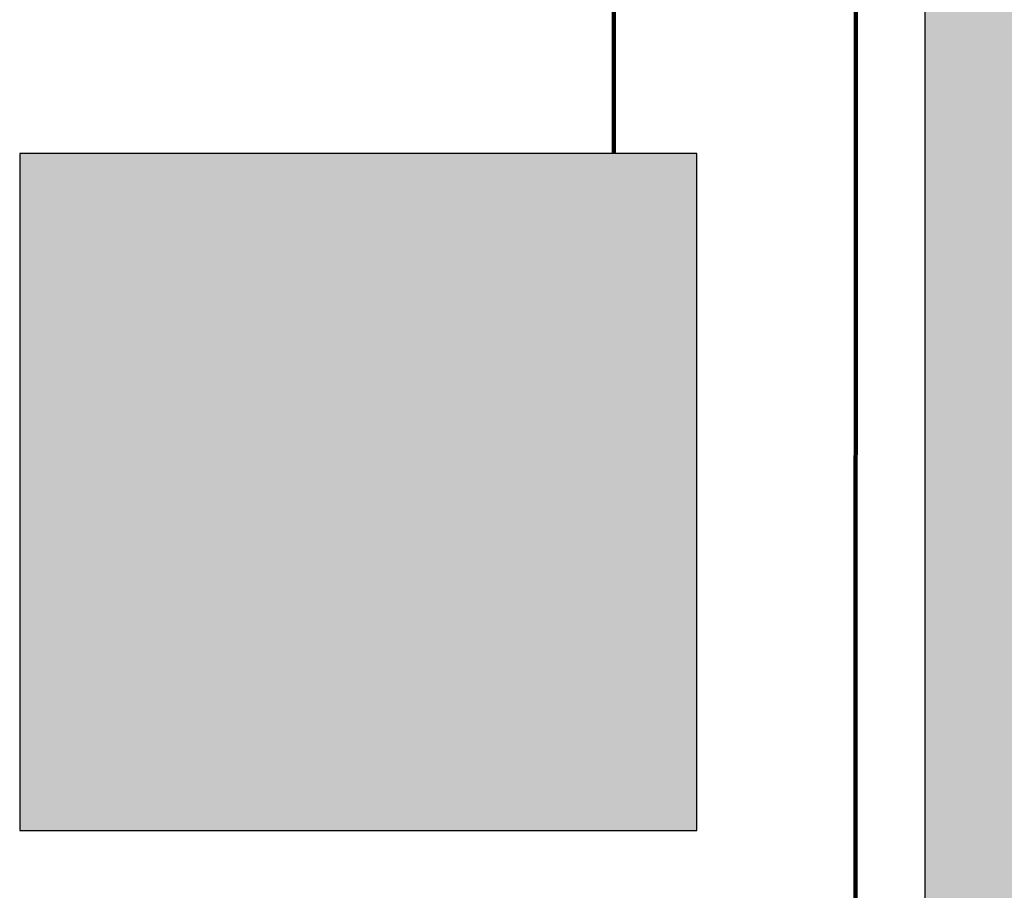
# Model space of a CAD drawing. Header units: metres. Extents: x -5 to 193, y -5 to 104.
# Tile 11 of 25: x 135.05 to 137.09, y 69.54 to 71.34. Entities that reach past the tile are written whole.
import ezdxf

# ---------------------------------------------------------------- set-up
doc = ezdxf.new("R2010")
doc.units = ezdxf.units.M
doc.linetypes.add('AUSGEZOGEN', pattern=[0])
doc.linetypes.add('LINIE_9', pattern=[0.0003, 0, -0.0003])
doc.layers.add('XR$2$003WN111_ALLGEMEIN', color=7, linetype='Continuous', lineweight=13)
doc.layers.add('XR$3$STANDARD', color=7, linetype='Continuous', lineweight=25)

msp = doc.modelspace()

# ---------------------------------------------------------------- hatches: boundary and pattern name
at = {"layer": 'XR$3$STANDARD', "linetype": 'AUSGEZOGEN', "lineweight": 25}
msp.add_hatch(color=0, dxfattribs=at).paths.add_polyline_path([(136.9274, 65.7892), (137.1674, 65.7892), (137.1674, 71.8725), (138.5999, 71.8725), (138.5999, 72.0025), (138.5474, 72.0025), (138.5474, 72.1125), (137.1674, 72.1125), (137.1674, 73.2856), (136.9274, 73.2855), (136.9274, 72.1125), (135.9724, 72.1125), (135.9724, 71.8725), (136.9274, 71.8725)])
h = msp.add_hatch(color=7, dxfattribs=at)
h.paths.add_polyline_path([(136.4548, 71.0643), (135.0548, 71.0643), (135.0548, 69.6643), (136.4548, 69.6643)])
h.paths.add_polyline_path([(136.3948, 69.7243), (135.1148, 69.7243), (135.1148, 71.0043), (136.3948, 71.0043)], flags=16)
h = msp.add_hatch(color=1, dxfattribs=at)
h.paths.add_polyline_path([(135.1148, 71.0043), (135.1148, 69.7243), (136.3948, 69.7243), (136.3948, 71.0043)])
h.paths.add_polyline_path([(135.9594, 69.815), (135.5503, 69.815), (135.5501, 70.5271), (135.5513, 70.5416), (135.5523, 70.5489), (135.5551, 70.5632), (135.5569, 70.5703), (135.56, 70.5808), (135.4819, 70.6259), (135.5135, 70.6806), (135.5887, 70.6373), (135.5929, 70.643), (135.5974, 70.6485), (135.6044, 70.6565), (135.6118, 70.6641), (135.6223, 70.6737), (135.6306, 70.6804), (135.6422, 70.6886), (135.6513, 70.6942), (135.6606, 70.6993), (135.6767, 70.7068), (135.69, 70.7118), (135.7071, 70.7166), (135.721, 70.7195), (135.728, 70.7205), (135.7351, 70.7213), (135.7351, 70.7372), (135.7201, 70.7373), (135.7112, 70.7374), (135.704, 70.7376), (135.6977, 70.7378), (135.6921, 70.7381), (135.687, 70.7384), (135.6823, 70.7388), (135.678, 70.7392), (135.674, 70.7396), (135.6702, 70.7401), (135.6666, 70.7406), (135.6632, 70.7411), (135.6601, 70.7416), (135.6571, 70.7422), (135.6542, 70.7429), (135.6516, 70.7435), (135.649, 70.7442), (135.6466, 70.7449), (135.6443, 70.7456), (135.642, 70.7463), (135.6399, 70.7471), (135.6379, 70.7478), (135.636, 70.7486), (135.6342, 70.7494), (135.6325, 70.7503), (135.6308, 70.7511), (135.6292, 70.752), (135.6276, 70.7528), (135.6262, 70.7537), (135.6248, 70.7546), (135.6234, 70.7556), (135.6221, 70.7565), (135.6209, 70.7575), (135.6197, 70.7584), (135.6185, 70.7594), (135.6174, 70.7605), (135.6163, 70.7615), (135.6153, 70.7625), (135.6143, 70.7636), (135.6134, 70.7647), (135.6125, 70.7658), (135.6116, 70.7669), (135.6108, 70.7681), (135.61, 70.7693), (135.6092, 70.7705), (135.6084, 70.7717), (135.6077, 70.773), (135.607, 70.7744), (135.6063, 70.7757), (135.6057, 70.7772), (135.605, 70.7787), (135.6044, 70.7802), (135.6039, 70.7819), (135.6033, 70.7835), (135.6028, 70.7853), (135.6023, 70.7871), (135.6018, 70.789), (135.6014, 70.7909), (135.601, 70.7929), (135.6007, 70.7949), (135.6004, 70.797), (135.6001, 70.7992), (135.5999, 70.8014), (135.5997, 70.8036), (135.5996, 70.8059), (135.5996, 70.8082), (135.5996, 70.8106), (135.5996, 70.813), (135.5997, 70.8154), (135.5999, 70.8179), (135.6001, 70.8203), (135.6003, 70.8228), (135.6007, 70.8252), (135.601, 70.8277), (135.6015, 70.8301), (135.602, 70.8326), (135.6025, 70.835), (135.6031, 70.8373), (135.6037, 70.8397), (135.6044, 70.842), (135.6051, 70.8442), (135.6058, 70.8464), (135.6066, 70.8486), (135.6075, 70.8507), (135.6083, 70.8527), (135.6092, 70.8547), (135.6101, 70.8566), (135.6111, 70.8585), (135.6121, 70.8603), (135.6131, 70.862), (135.6141, 70.8637), (135.6152, 70.8654), (135.6163, 70.8671), (135.6175, 70.8687), (135.6187, 70.8703), (135.6199, 70.8719), (135.6212, 70.8735), (135.6226, 70.875), (135.6239, 70.8765), (135.6254, 70.878), (135.6268, 70.8795), (135.6284, 70.8809), (135.6299, 70.8823), (135.6316, 70.8837), (135.6332, 70.8851), (135.635, 70.8864), (135.6368, 70.8877), (135.6386, 70.889), (135.6405, 70.8903), (135.6425, 70.8916), (135.6445, 70.8928), (135.6466, 70.894), (135.6488, 70.8952), (135.651, 70.8963), (135.6533, 70.8975), (135.6557, 70.8986), (135.6581, 70.8997), (135.6607, 70.9007), (135.6633, 70.9017), (135.666, 70.9027), (135.6688, 70.9037), (135.6716, 70.9046), (135.6746, 70.9055), (135.6776, 70.9064), (135.6808, 70.9072), (135.684, 70.908), (135.6873, 70.9087), (135.6908, 70.9094), (135.6943, 70.9101), (135.698, 70.9107), (135.7017, 70.9112), (135.7056, 70.9117), (135.7096, 70.9122), (135.7137, 70.9126), (135.7179, 70.913), (135.7222, 70.9133), (135.7266, 70.9135), (135.7312, 70.9137), (135.7358, 70.9138), (135.7406, 70.9138), (135.7455, 70.9138), (135.7505, 70.9137), (135.7555, 70.9136), (135.7606, 70.9133), (135.7656, 70.913), (135.7705, 70.9127), (135.7754, 70.9122), (135.7802, 70.9117), (135.7849, 70.9112), (135.7895, 70.9106), (135.7941, 70.9099), (135.7986, 70.9092), (135.803, 70.9084), (135.8074, 70.9076), (135.8117, 70.9067), (135.816, 70.9057), (135.8202, 70.9047), (135.8243, 70.9036), (135.8284, 70.9025), (135.8324, 70.9013), (135.8364, 70.9001), (135.8403, 70.8989), (135.8442, 70.8975), (135.848, 70.8962), (135.8518, 70.8947), (135.8555, 70.8932), (135.8592, 70.8917), (135.8628, 70.8901), (135.8664, 70.8885), (135.8699, 70.8868), (135.8734, 70.8851), (135.8769, 70.8833), (135.8803, 70.8815), (135.8837, 70.8796), (135.887, 70.8776), (135.8904, 70.8756), (135.8936, 70.8736), (135.8969, 70.8715), (135.9001, 70.8693), (135.9033, 70.8671), (135.9065, 70.8648), (135.9097, 70.8624), (135.9129, 70.8599), (135.9161, 70.8573), (135.9193, 70.8547), (135.9225, 70.852), (135.9257, 70.8491), (135.9289, 70.8462), (135.9321, 70.8433), (135.9353, 70.8402), (135.9385, 70.837), (135.9417, 70.8338), (135.9448, 70.8304), (135.948, 70.827), (135.9512, 70.8234), (135.9543, 70.8198), (135.9574, 70.8161), (135.9606, 70.8123), (135.9637, 70.8084), (135.9668, 70.8044), (135.9698, 70.8003), (135.9729, 70.7962), (135.9759, 70.7919), (135.979, 70.7875), (135.982, 70.7831), (135.9849, 70.7786), (135.9879, 70.7739), (135.9908, 70.7692), (135.9936, 70.7645), (135.9964, 70.7597), (135.9991, 70.7549), (136.0018, 70.7501), (136.0044, 70.7452), (136.0069, 70.7402), (136.0094, 70.7352), (136.0119, 70.7302), (136.0142, 70.7252), (136.0165, 70.7201), (136.0188, 70.715), (136.021, 70.7098), (136.0231, 70.7046), (136.0251, 70.6994), (136.0271, 70.6941), (136.0291, 70.6888), (136.0309, 70.6835), (136.0327, 70.6781), (136.0344, 70.6727), (136.0361, 70.6673), (136.0377, 70.6619), (136.0393, 70.6564), (136.0407, 70.6509), (136.0421, 70.6454), (136.0434, 70.6399), (136.0447, 70.6343), (136.0459, 70.6287), (136.047, 70.6231), (136.0481, 70.6175), (136.0491, 70.6119), (136.05, 70.6062), (136.0508, 70.6005), (136.0516, 70.5949), (136.0523, 70.5892), (136.053, 70.5834), (136.0535, 70.5776), (136.054, 70.5718), (136.0545, 70.5659), (136.0548, 70.5599), (136.0551, 70.554), (136.0554, 70.5479), (136.0555, 70.5418), (136.0556, 70.5357), (136.0556, 70.5295), (136.0556, 70.5232), (136.0554, 70.5169), (136.0552, 70.5105), (136.0549, 70.5041), (136.0546, 70.4976), (136.0541, 70.4911), (136.0536, 70.4845), (136.053, 70.4778), (136.0523, 70.4711), (136.0516, 70.4644), (136.0508, 70.4576), (136.0498, 70.4507), (136.0488, 70.4437), (136.0477, 70.4367), (136.0466, 70.4297), (136.0453, 70.4226), (136.044, 70.4154), (136.0425, 70.4082), (136.041, 70.4009), (136.0394, 70.3935), (136.0377, 70.3861), (136.0359, 70.3788), (136.034, 70.3714), (136.0321, 70.364), (136.0301, 70.3566), (136.028, 70.3493), (136.0258, 70.3419), (136.0236, 70.3346), (136.0213, 70.3272), (136.0189, 70.3199), (136.0164, 70.3126), (136.0138, 70.3052), (136.0112, 70.2979), (136.0085, 70.2906), (136.0057, 70.2833), (136.0028, 70.276), (135.9999, 70.2687), (135.9968, 70.2615), (135.9937, 70.2542), (135.9905, 70.2469), (135.9873, 70.2397), (135.9839, 70.2324), (135.9804, 70.2251), (135.9768, 70.2177), (135.9731, 70.2103), (135.9693, 70.2028), (135.9654, 70.1953), (135.9614, 70.1878), (135.9594, 70.184)], flags=16)
at = {"layer": 'XR$3$STANDARD', "linetype": 'LINIE_9', "lineweight": 25}
h = msp.add_hatch(color=7, dxfattribs=at)
h.paths.add_polyline_path([(135.7351, 70.7213), (135.7316, 70.7209), (135.728, 70.7205), (135.7245, 70.72), (135.721, 70.7195), (135.7175, 70.7188), (135.714, 70.7182), (135.7106, 70.7174), (135.7071, 70.7166), (135.7037, 70.7158), (135.7002, 70.7149), (135.6968, 70.7139), (135.6934, 70.7129), (135.69, 70.7118), (135.6867, 70.7106), (135.6833, 70.7094), (135.68, 70.7081), (135.6767, 70.7068), (135.6734, 70.7054), (135.6702, 70.704), (135.667, 70.7025), (135.6638, 70.7009), (135.6606, 70.6993), (135.6575, 70.6977), (135.6544, 70.696), (135.6513, 70.6942), (135.6482, 70.6924), (135.6452, 70.6905), (135.6422, 70.6886), (135.6393, 70.6866), (135.6364, 70.6846), (135.6335, 70.6825), (135.6306, 70.6804), (135.6278, 70.6782), (135.6251, 70.676), (135.6223, 70.6737), (135.6196, 70.6714), (135.617, 70.669), (135.6144, 70.6666), (135.6118, 70.6641), (135.6093, 70.6616), (135.6068, 70.6591), (135.6044, 70.6565), (135.602, 70.6539), (135.5997, 70.6512), (135.5974, 70.6485), (135.5951, 70.6458), (135.5929, 70.643), (135.5908, 70.6401), (135.5887, 70.6373), (135.5135, 70.6806), (135.4819, 70.6259), (135.56, 70.5808), (135.5589, 70.5773), (135.5578, 70.5738), (135.5569, 70.5703), (135.5559, 70.5668), (135.5551, 70.5632), (135.5543, 70.5597), (135.5536, 70.5561), (135.5529, 70.5525), (135.5523, 70.5489), (135.5518, 70.5453), (135.5513, 70.5416), (135.5509, 70.538), (135.5506, 70.5344), (135.5503, 70.5307), (135.5501, 70.5271), (135.55, 70.5234), (135.5499, 70.5198), (135.5499, 70.5161), (135.55, 70.5125), (135.5501, 70.5088), (135.5503, 70.5052), (135.5503, 69.815), (135.9594, 69.815), (135.9594, 70.184), (135.9614, 70.1878), (135.9654, 70.1953), (135.9693, 70.2028), (135.9731, 70.2103), (135.9768, 70.2177), (135.9804, 70.2251), (135.9839, 70.2324), (135.9873, 70.2397), (135.9905, 70.2469), (135.9937, 70.2542), (135.9968, 70.2615), (135.9999, 70.2687), (136.0028, 70.276), (136.0057, 70.2833), (136.0085, 70.2906), (136.0112, 70.2979), (136.0138, 70.3052), (136.0164, 70.3126), (136.0189, 70.3199), (136.0213, 70.3272), (136.0236, 70.3346), (136.0258, 70.3419), (136.028, 70.3493), (136.0301, 70.3566), (136.0321, 70.364), (136.034, 70.3714), (136.0359, 70.3788), (136.0377, 70.3861), (136.0394, 70.3935), (136.041, 70.4009), (136.0425, 70.4082), (136.044, 70.4154), (136.0453, 70.4226), (136.0466, 70.4297), (136.0477, 70.4367), (136.0488, 70.4437), (136.0498, 70.4507), (136.0508, 70.4576), (136.0516, 70.4644), (136.0523, 70.4711), (136.053, 70.4778), (136.0536, 70.4845), (136.0541, 70.4911), (136.0546, 70.4976), (136.0549, 70.5041), (136.0552, 70.5105), (136.0554, 70.5169), (136.0556, 70.5232), (136.0556, 70.5295), (136.0556, 70.5357), (136.0555, 70.5418), (136.0554, 70.5479), (136.0551, 70.554), (136.0548, 70.5599), (136.0545, 70.5659), (136.054, 70.5718), (136.0535, 70.5776), (136.053, 70.5834), (136.0523, 70.5892), (136.0516, 70.5949), (136.0508, 70.6005), (136.05, 70.6062), (136.0491, 70.6119), (136.0481, 70.6175), (136.047, 70.6231), (136.0459, 70.6287), (136.0447, 70.6343), (136.0434, 70.6399), (136.0421, 70.6454), (136.0407, 70.6509), (136.0393, 70.6564), (136.0377, 70.6619), (136.0361, 70.6673), (136.0344, 70.6727), (136.0327, 70.6781), (136.0309, 70.6835), (136.0291, 70.6888), (136.0271, 70.6941), (136.0251, 70.6994), (136.0231, 70.7046), (136.021, 70.7098), (136.0188, 70.715), (136.0165, 70.7201), (136.0142, 70.7252), (136.0119, 70.7302), (136.0094, 70.7352), (136.0069, 70.7402), (136.0044, 70.7452), (136.0018, 70.7501), (135.9991, 70.7549), (135.9964, 70.7597), (135.9936, 70.7645), (135.9908, 70.7692), (135.9879, 70.7739), (135.9849, 70.7786), (135.982, 70.7831), (135.979, 70.7875), (135.9759, 70.7919), (135.9729, 70.7962), (135.9698, 70.8003), (135.9668, 70.8044), (135.9637, 70.8084), (135.9606, 70.8123), (135.9574, 70.8161), (135.9543, 70.8198), (135.9512, 70.8234), (135.948, 70.827), (135.9448, 70.8304), (135.9417, 70.8338), (135.9385, 70.837), (135.9353, 70.8402), (135.9321, 70.8433), (135.9289, 70.8462), (135.9257, 70.8491), (135.9225, 70.852), (135.9193, 70.8547), (135.9161, 70.8573), (135.9129, 70.8599), (135.9097, 70.8624), (135.9065, 70.8648), (135.9033, 70.8671), (135.9001, 70.8693), (135.8969, 70.8715), (135.8936, 70.8736), (135.8904, 70.8756), (135.887, 70.8776), (135.8837, 70.8796), (135.8803, 70.8815), (135.8769, 70.8833), (135.8734, 70.8851), (135.8699, 70.8868), (135.8664, 70.8885), (135.8628, 70.8901), (135.8592, 70.8917), (135.8555, 70.8932), (135.8518, 70.8947), (135.848, 70.8962), (135.8442, 70.8975), (135.8403, 70.8989), (135.8364, 70.9001), (135.8324, 70.9013), (135.8284, 70.9025), (135.8243, 70.9036), (135.8202, 70.9047), (135.816, 70.9057), (135.8117, 70.9067), (135.8074, 70.9076), (135.803, 70.9084), (135.7986, 70.9092), (135.7941, 70.9099), (135.7895, 70.9106), (135.7849, 70.9112), (135.7802, 70.9117), (135.7754, 70.9122), (135.7705, 70.9127), (135.7656, 70.913), (135.7606, 70.9133), (135.7555, 70.9136), (135.7505, 70.9137), (135.7455, 70.9138), (135.7406, 70.9138), (135.7358, 70.9138), (135.7312, 70.9137), (135.7266, 70.9135), (135.7222, 70.9133), (135.7179, 70.913), (135.7137, 70.9126), (135.7096, 70.9122), (135.7056, 70.9117), (135.7017, 70.9112), (135.698, 70.9107), (135.6943, 70.9101), (135.6908, 70.9094), (135.6873, 70.9087), (135.684, 70.908), (135.6808, 70.9072), (135.6776, 70.9064), (135.6746, 70.9055), (135.6716, 70.9046), (135.6688, 70.9037), (135.666, 70.9027), (135.6633, 70.9017), (135.6607, 70.9007), (135.6581, 70.8997), (135.6557, 70.8986), (135.6533, 70.8975), (135.651, 70.8963), (135.6488, 70.8952), (135.6466, 70.894), (135.6445, 70.8928), (135.6425, 70.8916), (135.6405, 70.8903), (135.6386, 70.889), (135.6368, 70.8877), (135.635, 70.8864), (135.6332, 70.8851), (135.6316, 70.8837), (135.6299, 70.8823), (135.6284, 70.8809), (135.6268, 70.8795), (135.6254, 70.878), (135.6239, 70.8765), (135.6226, 70.875), (135.6212, 70.8735), (135.6199, 70.8719), (135.6187, 70.8703), (135.6175, 70.8687), (135.6163, 70.8671), (135.6152, 70.8654), (135.6141, 70.8637), (135.6131, 70.862), (135.6121, 70.8603), (135.6111, 70.8585), (135.6101, 70.8566), (135.6092, 70.8547), (135.6083, 70.8527), (135.6075, 70.8507), (135.6066, 70.8486), (135.6058, 70.8464), (135.6051, 70.8442), (135.6044, 70.842), (135.6037, 70.8397), (135.6031, 70.8373), (135.6025, 70.835), (135.602, 70.8326), (135.6015, 70.8301), (135.601, 70.8277), (135.6007, 70.8252), (135.6003, 70.8228), (135.6001, 70.8203), (135.5999, 70.8179), (135.5997, 70.8154), (135.5996, 70.813), (135.5996, 70.8106), (135.5996, 70.8082), (135.5996, 70.8059), (135.5997, 70.8036), (135.5999, 70.8014), (135.6001, 70.7992), (135.6004, 70.797), (135.6007, 70.7949), (135.601, 70.7929), (135.6014, 70.7909), (135.6018, 70.789), (135.6023, 70.7871), (135.6028, 70.7853), (135.6033, 70.7835), (135.6039, 70.7819), (135.6044, 70.7802), (135.605, 70.7787), (135.6057, 70.7772), (135.6063, 70.7757), (135.607, 70.7744), (135.6077, 70.773), (135.6084, 70.7717), (135.6092, 70.7705), (135.61, 70.7693), (135.6108, 70.7681), (135.6116, 70.7669), (135.6125, 70.7658), (135.6134, 70.7647), (135.6143, 70.7636), (135.6153, 70.7625), (135.6163, 70.7615), (135.6174, 70.7605), (135.6185, 70.7594), (135.6197, 70.7584), (135.6209, 70.7575), (135.6221, 70.7565), (135.6234, 70.7556), (135.6248, 70.7546), (135.6262, 70.7537), (135.6276, 70.7528), (135.6292, 70.752), (135.6308, 70.7511), (135.6325, 70.7503), (135.6342, 70.7494), (135.636, 70.7486), (135.6379, 70.7478), (135.6399, 70.7471), (135.642, 70.7463), (135.6443, 70.7456), (135.6466, 70.7449), (135.649, 70.7442), (135.6516, 70.7435), (135.6542, 70.7429), (135.6571, 70.7422), (135.6601, 70.7416), (135.6632, 70.7411), (135.6666, 70.7406), (135.6702, 70.7401), (135.674, 70.7396), (135.678, 70.7392), (135.6823, 70.7388), (135.687, 70.7384), (135.6921, 70.7381), (135.6977, 70.7378), (135.704, 70.7376), (135.7112, 70.7374), (135.7201, 70.7373), (135.7351, 70.7372)])
h.paths.add_polyline_path([(135.9141, 69.9199), (135.5962, 69.9199), (135.5962, 69.9441), (135.9141, 69.9441)], flags=16)
h.paths.add_polyline_path([(135.9122, 70.1646), (135.9104, 70.1615), (135.9085, 70.1584), (135.9065, 70.1552), (135.9046, 70.1521), (135.9027, 70.1489), (135.9007, 70.1457), (135.8987, 70.1426), (135.8967, 70.1394), (135.8947, 70.1362), (135.8926, 70.1331), (135.8906, 70.1299), (135.8885, 70.1267), (135.8864, 70.1235), (135.8843, 70.1203), (135.8822, 70.1172), (135.88, 70.114), (135.8779, 70.1108), (135.8757, 70.1076), (135.8734, 70.1043), (135.8711, 70.1009), (135.8687, 70.0976), (135.8663, 70.0941), (135.8639, 70.0906), (135.8613, 70.0871), (135.8587, 70.0835), (135.8561, 70.0798), (135.8533, 70.076), (135.8505, 70.0721), (135.8475, 70.0681), (135.8445, 70.0639), (135.8413, 70.0597), (135.838, 70.0552), (135.8345, 70.0505), (135.8308, 70.0456), (135.8268, 70.0404), (135.8225, 70.0347), (135.8177, 70.0283), (135.812, 70.0208), (135.804, 70.0105), (135.803, 70.0091), (135.8254, 69.9868), (135.8339, 69.9978), (135.8391, 70.0046), (135.8434, 70.0102), (135.8473, 70.0153), (135.8508, 70.0199), (135.8541, 70.0243), (135.8572, 70.0283), (135.8602, 70.0323), (135.863, 70.036), (135.8657, 70.0396), (135.8683, 70.0432), (135.8708, 70.0466), (135.8733, 70.0499), (135.8756, 70.0531), (135.878, 70.0563), (135.8802, 70.0595), (135.8825, 70.0626), (135.8847, 70.0658), (135.887, 70.0689), (135.8892, 70.072), (135.8914, 70.0751), (135.8935, 70.0782), (135.8957, 70.0813), (135.8978, 70.0844), (135.8999, 70.0875), (135.902, 70.0906), (135.9041, 70.0936), (135.9061, 70.0966), (135.9082, 70.0997), (135.9102, 70.1027), (135.9121, 70.1057), (135.9141, 70.1086), (135.9141, 69.9757), (135.5962, 69.9757), (135.5962, 70.5329), (135.5965, 70.5356), (135.5969, 70.5384), (135.5972, 70.5412), (135.5977, 70.5439), (135.5982, 70.5467), (135.5987, 70.5494), (135.5993, 70.5521), (135.5999, 70.5548), (135.6006, 70.5575), (135.6013, 70.5602), (135.6021, 70.5629), (135.6029, 70.5656), (135.6038, 70.5682), (135.6047, 70.5709), (135.6057, 70.5735), (135.6067, 70.5761), (135.6077, 70.5787), (135.6088, 70.5812), (135.6099, 70.5838), (135.6111, 70.5863), (135.6124, 70.5888), (135.6136, 70.5913), (135.6149, 70.5937), (135.6163, 70.5962), (135.6177, 70.5986), (135.6191, 70.601), (135.6206, 70.6033), (135.6221, 70.6057), (135.6237, 70.608), (135.6253, 70.6102), (135.627, 70.6125), (135.6286, 70.6147), (135.6304, 70.6169), (135.6321, 70.6191), (135.6339, 70.6212), (135.6358, 70.6233), (135.6376, 70.6254), (135.6395, 70.6274), (135.6415, 70.6294), (135.6435, 70.6314), (135.6455, 70.6333), (135.6475, 70.6352), (135.6496, 70.637), (135.6517, 70.6389), (135.6538, 70.6406), (135.656, 70.6424), (135.6582, 70.6441), (135.6604, 70.6458), (135.6627, 70.6474), (135.665, 70.649), (135.6673, 70.6505), (135.6697, 70.6521), (135.672, 70.6535), (135.6744, 70.655), (135.6768, 70.6563), (135.6793, 70.6577), (135.6817, 70.659), (135.6842, 70.6602), (135.6867, 70.6614), (135.6893, 70.6626), (135.6918, 70.6637), (135.6944, 70.6648), (135.697, 70.6659), (135.6996, 70.6668), (135.7022, 70.6678), (135.7049, 70.6687), (135.7075, 70.6695), (135.7102, 70.6703), (135.7129, 70.6711), (135.7156, 70.6718), (135.7183, 70.6725), (135.721, 70.6731), (135.7237, 70.6736), (135.7264, 70.6742), (135.7292, 70.6746), (135.732, 70.6751), (135.7347, 70.6754), (135.7375, 70.6758), (135.7403, 70.676), (135.743, 70.6763), (135.7458, 70.6765), (135.7486, 70.6766), (135.7514, 70.6767), (135.7542, 70.6767), (135.757, 70.6767), (135.7597, 70.6766), (135.7625, 70.6765), (135.7653, 70.6764), (135.7681, 70.6761), (135.7709, 70.6759), (135.7736, 70.6756), (135.7764, 70.6752), (135.7792, 70.6748), (135.7819, 70.6744), (135.7847, 70.6739), (135.7874, 70.6733), (135.7901, 70.6727), (135.7928, 70.6721), (135.7955, 70.6714), (135.7982, 70.6707), (135.8009, 70.6699), (135.8036, 70.6691), (135.8062, 70.6682), (135.8088, 70.6673), (135.8114, 70.6663), (135.814, 70.6653), (135.8166, 70.6642), (135.8192, 70.6631), (135.8217, 70.662), (135.8242, 70.6608), (135.8267, 70.6595), (135.8292, 70.6583), (135.8317, 70.6569), (135.8341, 70.6556), (135.8365, 70.6542), (135.8389, 70.6527), (135.8412, 70.6512), (135.8436, 70.6497), (135.8459, 70.6481), (135.8481, 70.6465), (135.8504, 70.6448), (135.8526, 70.6431), (135.8548, 70.6414), (135.8569, 70.6396), (135.8591, 70.6378), (135.8611, 70.636), (135.8632, 70.6341), (135.8652, 70.6322), (135.8672, 70.6303), (135.8692, 70.6283), (135.8711, 70.6263), (135.873, 70.6242), (135.8748, 70.6221), (135.8767, 70.62), (135.8784, 70.6179), (135.8802, 70.6157), (135.8819, 70.6135), (135.8835, 70.6112), (135.8852, 70.609), (135.8867, 70.6067), (135.8883, 70.6043), (135.8898, 70.602), (135.8912, 70.5996), (135.8927, 70.5972), (135.894, 70.5948), (135.8954, 70.5923), (135.8967, 70.5899), (135.8979, 70.5874), (135.8991, 70.5849), (135.9003, 70.5823), (135.9014, 70.5798), (135.9024, 70.5772), (135.9035, 70.5746), (135.9044, 70.572), (135.9054, 70.5694), (135.9063, 70.5667), (135.9071, 70.5641), (135.9079, 70.5614), (135.9086, 70.5587), (135.9093, 70.556), (135.91, 70.5533), (135.9106, 70.5506), (135.9112, 70.5479), (135.9117, 70.5451), (135.9121, 70.5424), (135.9125, 70.5396), (135.9129, 70.5368), (135.9132, 70.5341), (135.9135, 70.5313), (135.9137, 70.5285), (135.9139, 70.5257), (135.914, 70.523), (135.9141, 70.5202), (135.9141, 70.5174), (135.9141, 70.1678)], flags=16)
h.paths.add_polyline_path([(135.7351, 70.7872), (135.7351, 70.7685), (135.7228, 70.7685), (135.7153, 70.7686), (135.7091, 70.7687), (135.7037, 70.7689), (135.6987, 70.7691), (135.6941, 70.7693), (135.6898, 70.7696), (135.6857, 70.7699), (135.6818, 70.7703), (135.6781, 70.7707), (135.6745, 70.7711), (135.6713, 70.7716), (135.6684, 70.772), (135.6659, 70.7725), (135.6635, 70.7729), (135.6613, 70.7734), (135.6592, 70.7739), (135.6573, 70.7744), (135.6554, 70.7749), (135.6536, 70.7755), (135.6519, 70.7761), (135.6504, 70.7766), (135.649, 70.7772), (135.6478, 70.7777), (135.6466, 70.7782), (135.6456, 70.7788), (135.6446, 70.7793), (135.6436, 70.7798), (135.6428, 70.7803), (135.6419, 70.7809), (135.6412, 70.7814), (135.6405, 70.7819), (135.6398, 70.7825), (135.6393, 70.783), (135.6387, 70.7835), (135.6382, 70.784), (135.6378, 70.7844), (135.6374, 70.7849), (135.637, 70.7854), (135.6366, 70.7859), (135.6362, 70.7864), (135.6358, 70.787), (135.6355, 70.7877), (135.6351, 70.7883), (135.6347, 70.7891), (135.6344, 70.7899), (135.634, 70.7907), (135.6336, 70.7917), (135.6333, 70.7926), (135.633, 70.7936), (135.6327, 70.7947), (135.6324, 70.7958), (135.6321, 70.797), (135.6319, 70.7983), (135.6317, 70.7997), (135.6314, 70.8013), (135.6313, 70.8029), (135.6311, 70.8046), (135.631, 70.8063), (135.631, 70.808), (135.6309, 70.8097), (135.6309, 70.8115), (135.631, 70.8133), (135.6311, 70.8151), (135.6313, 70.817), (135.6315, 70.8189), (135.6317, 70.8208), (135.632, 70.8226), (135.6323, 70.8245), (135.6327, 70.8263), (135.6331, 70.828), (135.6335, 70.8298), (135.634, 70.8315), (135.6345, 70.8332), (135.635, 70.8349), (135.6356, 70.8365), (135.6362, 70.8381), (135.6368, 70.8396), (135.6374, 70.841), (135.6381, 70.8424), (135.6388, 70.8437), (135.6394, 70.845), (135.6401, 70.8462), (135.6408, 70.8473), (135.6416, 70.8485), (135.6423, 70.8496), (135.6431, 70.8507), (135.6439, 70.8517), (135.6448, 70.8528), (135.6457, 70.8539), (135.6467, 70.8549), (135.6477, 70.8559), (135.6487, 70.857), (135.6498, 70.858), (135.6509, 70.8589), (135.652, 70.8599), (135.6532, 70.8609), (135.6545, 70.8618), (135.6558, 70.8628), (135.6571, 70.8637), (135.6586, 70.8647), (135.6601, 70.8656), (135.6616, 70.8665), (135.6633, 70.8674), (135.665, 70.8683), (135.6668, 70.8692), (135.6686, 70.87), (135.6705, 70.8708), (135.6725, 70.8717), (135.6745, 70.8725), (135.6766, 70.8732), (135.6789, 70.874), (135.6812, 70.8748), (135.6837, 70.8755), (135.6862, 70.8762), (135.6888, 70.8769), (135.6915, 70.8775), (135.6943, 70.8781), (135.6971, 70.8787), (135.7001, 70.8792), (135.7032, 70.8797), (135.7063, 70.8802), (135.7096, 70.8807), (135.7131, 70.881), (135.7167, 70.8814), (135.7204, 70.8817), (135.7241, 70.882), (135.7279, 70.8822), (135.7318, 70.8823), (135.7358, 70.8825), (135.7398, 70.8825), (135.744, 70.8825), (135.7482, 70.8824), (135.7525, 70.8823), (135.757, 70.8821), (135.7615, 70.8819), (135.7659, 70.8816), (135.7703, 70.8812), (135.7745, 70.8808), (135.7787, 70.8803), (135.7828, 70.8798), (135.7868, 70.8793), (135.7908, 70.8787), (135.7947, 70.878), (135.7985, 70.8773), (135.8022, 70.8766), (135.8059, 70.8758), (135.8095, 70.875), (135.8131, 70.8741), (135.8167, 70.8732), (135.8202, 70.8722), (135.8237, 70.8712), (135.8271, 70.8702), (135.8304, 70.8691), (135.8337, 70.868), (135.837, 70.8668), (135.8402, 70.8656), (135.8434, 70.8643), (135.8466, 70.863), (135.8497, 70.8617), (135.8527, 70.8603), (135.8558, 70.8588), (135.8587, 70.8574), (135.8617, 70.8559), (135.8646, 70.8543), (135.8674, 70.8527), (135.8703, 70.8511), (135.873, 70.8495), (135.8758, 70.8477), (135.8786, 70.846), (135.8813, 70.8441), (135.8841, 70.8422), (135.8869, 70.8402), (135.8896, 70.8382), (135.8924, 70.8361), (135.8951, 70.8339), (135.8979, 70.8317), (135.9006, 70.8294), (135.9034, 70.827), (135.9061, 70.8246), (135.9089, 70.8221), (135.9116, 70.8195), (135.9144, 70.8168), (135.9171, 70.814), (135.9198, 70.8112), (135.9226, 70.8083), (135.9253, 70.8053), (135.9281, 70.8022), (135.9309, 70.799), (135.9336, 70.7957), (135.9363, 70.7924), (135.9391, 70.789), (135.9418, 70.7855), (135.9445, 70.7819), (135.9472, 70.7783), (135.9498, 70.7745), (135.9525, 70.7707), (135.9551, 70.7668), (135.9577, 70.7629), (135.9603, 70.7588), (135.9629, 70.7547), (135.9654, 70.7505), (135.9679, 70.7463), (135.9703, 70.7421), (135.9727, 70.7378), (135.9751, 70.7335), (135.9773, 70.7292), (135.9796, 70.7248), (135.9818, 70.7204), (135.9839, 70.716), (135.986, 70.7115), (135.988, 70.707), (135.99, 70.7025), (135.9919, 70.698), (135.9938, 70.6934), (135.9956, 70.6888), (135.9974, 70.6841), (135.9991, 70.6794), (136.0008, 70.6747), (136.0024, 70.67), (136.0039, 70.6652), (136.0054, 70.6605), (136.0069, 70.6557), (136.0083, 70.6508), (136.0096, 70.646), (136.0109, 70.6411), (136.0121, 70.6363), (136.0132, 70.6314), (136.0143, 70.6265), (136.0154, 70.6215), (136.0164, 70.6166), (136.0173, 70.6117), (136.0181, 70.6067), (136.019, 70.6017), (136.0197, 70.5967), (136.0204, 70.5917), (136.021, 70.5866), (136.0216, 70.5815), (136.0222, 70.5763), (136.0226, 70.5711), (136.023, 70.5659), (136.0234, 70.5606), (136.0237, 70.5554), (136.0239, 70.55), (136.0241, 70.5447), (136.0242, 70.5393), (136.0243, 70.5338), (136.0243, 70.5283), (136.0242, 70.5227), (136.0241, 70.5171), (136.0239, 70.5115), (136.0236, 70.5057), (136.0233, 70.5), (136.0229, 70.4942), (136.0225, 70.4883), (136.022, 70.4823), (136.0214, 70.4764), (136.0207, 70.4703), (136.02, 70.4643), (136.0192, 70.4582), (136.0184, 70.452), (136.0174, 70.4458), (136.0164, 70.4395), (136.0154, 70.4332), (136.0142, 70.4269), (136.013, 70.4204), (136.0117, 70.414), (136.0103, 70.4074), (136.0089, 70.4009), (136.0074, 70.3943), (136.0058, 70.3877), (136.0041, 70.3811), (136.0024, 70.3744), (136.0006, 70.3677), (135.9987, 70.361), (135.9968, 70.3543), (135.9948, 70.3476), (135.9927, 70.3409), (135.9906, 70.3343), (135.9884, 70.3277), (135.9862, 70.3212), (135.9839, 70.3147), (135.9816, 70.3083), (135.9792, 70.3019), (135.9768, 70.2955), (135.9743, 70.2891), (135.9717, 70.2827), (135.969, 70.2762), (135.9663, 70.2698), (135.9634, 70.2631), (135.9603, 70.2563), (135.9594, 70.2542), (135.9591, 70.5318), (135.9589, 70.5354), (135.9585, 70.5389), (135.9581, 70.5425), (135.9576, 70.546), (135.9571, 70.5496), (135.9565, 70.5531), (135.9559, 70.5566), (135.9551, 70.5602), (135.9544, 70.5637), (135.9535, 70.5671), (135.9526, 70.5706), (135.9517, 70.5741), (135.9506, 70.5775), (135.9496, 70.5809), (135.9484, 70.5843), (135.9472, 70.5877), (135.946, 70.591), (135.9446, 70.5944), (135.9433, 70.5977), (135.9418, 70.601), (135.9403, 70.6042), (135.9388, 70.6075), (135.9372, 70.6107), (135.9355, 70.6139), (135.9338, 70.617), (135.932, 70.6201), (135.9302, 70.6232), (135.9283, 70.6263), (135.9264, 70.6293), (135.9244, 70.6323), (135.9224, 70.6352), (135.9203, 70.6381), (135.9182, 70.641), (135.916, 70.6438), (135.9137, 70.6466), (135.9114, 70.6494), (135.9091, 70.6521), (135.9067, 70.6548), (135.9043, 70.6574), (135.9018, 70.66), (135.8993, 70.6626), (135.8968, 70.6651), (135.8941, 70.6676), (135.8915, 70.67), (135.8888, 70.6723), (135.8861, 70.6747), (135.8833, 70.6769), (135.8805, 70.6792), (135.8776, 70.6813), (135.8748, 70.6835), (135.8718, 70.6855), (135.8689, 70.6875), (135.8659, 70.6895), (135.8629, 70.6914), (135.8598, 70.6933), (135.8567, 70.6951), (135.8536, 70.6969), (135.8504, 70.6986), (135.8472, 70.7002), (135.844, 70.7018), (135.8408, 70.7033), (135.8375, 70.7048), (135.8342, 70.7062), (135.8309, 70.7076), (135.8276, 70.7089), (135.8242, 70.7101), (135.8208, 70.7113), (135.8174, 70.7124), (135.814, 70.7135), (135.8106, 70.7145), (135.8071, 70.7155), (135.8036, 70.7164), (135.8001, 70.7172), (135.7966, 70.7179), (135.7931, 70.7186), (135.7896, 70.7193), (135.7861, 70.7199), (135.7825, 70.7204), (135.7789, 70.7208), (135.7789, 70.7845), (135.8357, 70.7845), (135.8357, 70.8294), (135.6826, 70.8294), (135.6826, 70.7872)], flags=16)
for color, points in [(1, [(135.7351, 70.7685), (135.7351, 70.7872), (135.6826, 70.7872), (135.6826, 70.8294), (135.8357, 70.8294), (135.8357, 70.7845), (135.7789, 70.7845), (135.7789, 70.7208), (135.7825, 70.7204), (135.7861, 70.7199), (135.7896, 70.7193), (135.7931, 70.7186), (135.7966, 70.7179), (135.8001, 70.7172), (135.8036, 70.7164), (135.8071, 70.7155), (135.8106, 70.7145), (135.814, 70.7135), (135.8174, 70.7124), (135.8208, 70.7113), (135.8242, 70.7101), (135.8276, 70.7089), (135.8309, 70.7076), (135.8342, 70.7062), (135.8375, 70.7048), (135.8408, 70.7033), (135.844, 70.7018), (135.8472, 70.7002), (135.8504, 70.6986), (135.8536, 70.6969), (135.8567, 70.6951), (135.8598, 70.6933), (135.8629, 70.6914), (135.8659, 70.6895), (135.8689, 70.6875), (135.8718, 70.6855), (135.8748, 70.6835), (135.8776, 70.6813), (135.8805, 70.6792), (135.8833, 70.6769), (135.8861, 70.6747), (135.8888, 70.6723), (135.8915, 70.67), (135.8941, 70.6676), (135.8968, 70.6651), (135.8993, 70.6626), (135.9018, 70.66), (135.9043, 70.6574), (135.9067, 70.6548), (135.9091, 70.6521), (135.9114, 70.6494), (135.9137, 70.6466), (135.916, 70.6438), (135.9182, 70.641), (135.9203, 70.6381), (135.9224, 70.6352), (135.9244, 70.6323), (135.9264, 70.6293), (135.9283, 70.6263), (135.9302, 70.6232), (135.932, 70.6201), (135.9338, 70.617), (135.9355, 70.6139), (135.9372, 70.6107), (135.9388, 70.6075), (135.9403, 70.6042), (135.9418, 70.601), (135.9433, 70.5977), (135.9446, 70.5944), (135.946, 70.591), (135.9472, 70.5877), (135.9484, 70.5843), (135.9496, 70.5809), (135.9506, 70.5775), (135.9517, 70.5741), (135.9526, 70.5706), (135.9535, 70.5671), (135.9544, 70.5637), (135.9551, 70.5602), (135.9559, 70.5566), (135.9565, 70.5531), (135.9571, 70.5496), (135.9576, 70.546), (135.9581, 70.5425), (135.9585, 70.5389), (135.9589, 70.5354), (135.9591, 70.5318), (135.9594, 70.5282), (135.9594, 70.2542), (135.9603, 70.2563), (135.9634, 70.2631), (135.9663, 70.2698), (135.969, 70.2762), (135.9717, 70.2827), (135.9743, 70.2891), (135.9768, 70.2955), (135.9792, 70.3019), (135.9816, 70.3083), (135.9839, 70.3147), (135.9862, 70.3212), (135.9884, 70.3277), (135.9906, 70.3343), (135.9927, 70.3409), (135.9948, 70.3476), (135.9968, 70.3543), (135.9987, 70.361), (136.0006, 70.3677), (136.0024, 70.3744), (136.0041, 70.3811), (136.0058, 70.3877), (136.0074, 70.3943), (136.0089, 70.4009), (136.0103, 70.4074), (136.0117, 70.414), (136.013, 70.4204), (136.0142, 70.4269), (136.0154, 70.4332), (136.0164, 70.4395), (136.0174, 70.4458), (136.0184, 70.452), (136.0192, 70.4582), (136.02, 70.4643), (136.0207, 70.4703), (136.0214, 70.4764), (136.022, 70.4823), (136.0225, 70.4883), (136.0229, 70.4942), (136.0233, 70.5), (136.0236, 70.5057), (136.0239, 70.5115), (136.0241, 70.5171), (136.0242, 70.5227), (136.0243, 70.5283), (136.0243, 70.5338), (136.0242, 70.5393), (136.0241, 70.5447), (136.0239, 70.55), (136.0237, 70.5554), (136.0234, 70.5606), (136.023, 70.5659), (136.0226, 70.5711), (136.0222, 70.5763), (136.0216, 70.5815), (136.021, 70.5866), (136.0204, 70.5917), (136.0197, 70.5967), (136.019, 70.6017), (136.0181, 70.6067), (136.0173, 70.6117), (136.0164, 70.6166), (136.0154, 70.6215), (136.0143, 70.6265), (136.0132, 70.6314), (136.0121, 70.6363), (136.0109, 70.6411), (136.0096, 70.646), (136.0083, 70.6508), (136.0069, 70.6557), (136.0054, 70.6605), (136.0039, 70.6652), (136.0024, 70.67), (136.0008, 70.6747), (135.9991, 70.6794), (135.9974, 70.6841), (135.9956, 70.6888), (135.9938, 70.6934), (135.9919, 70.698), (135.99, 70.7025), (135.988, 70.707), (135.986, 70.7115), (135.9839, 70.716), (135.9818, 70.7204), (135.9796, 70.7248), (135.9773, 70.7292), (135.9751, 70.7335), (135.9727, 70.7378), (135.9703, 70.7421), (135.9679, 70.7463), (135.9654, 70.7505), (135.9629, 70.7547), (135.9603, 70.7588), (135.9577, 70.7629), (135.9551, 70.7668), (135.9525, 70.7707), (135.9498, 70.7745), (135.9472, 70.7783), (135.9445, 70.7819), (135.9418, 70.7855), (135.9391, 70.789), (135.9363, 70.7924), (135.9336, 70.7957), (135.9309, 70.799), (135.9281, 70.8022), (135.9253, 70.8053), (135.9226, 70.8083), (135.9198, 70.8112), (135.9171, 70.814), (135.9144, 70.8168), (135.9116, 70.8195), (135.9089, 70.8221), (135.9061, 70.8246), (135.9034, 70.827), (135.9006, 70.8294), (135.8979, 70.8317), (135.8951, 70.8339), (135.8924, 70.8361), (135.8896, 70.8382), (135.8869, 70.8402), (135.8841, 70.8422), (135.8813, 70.8441), (135.8786, 70.846), (135.8758, 70.8477), (135.873, 70.8495), (135.8703, 70.8511), (135.8674, 70.8527), (135.8646, 70.8543), (135.8617, 70.8559), (135.8587, 70.8574), (135.8558, 70.8588), (135.8527, 70.8603), (135.8497, 70.8617), (135.8466, 70.863), (135.8434, 70.8643), (135.8402, 70.8656), (135.837, 70.8668), (135.8337, 70.868), (135.8304, 70.8691), (135.8271, 70.8702), (135.8237, 70.8712), (135.8202, 70.8722), (135.8167, 70.8732), (135.8131, 70.8741), (135.8095, 70.875), (135.8059, 70.8758), (135.8022, 70.8766), (135.7985, 70.8773), (135.7947, 70.878), (135.7908, 70.8787), (135.7868, 70.8793), (135.7828, 70.8798), (135.7787, 70.8803), (135.7745, 70.8808), (135.7703, 70.8812), (135.7659, 70.8816), (135.7615, 70.8819), (135.757, 70.8821), (135.7525, 70.8823), (135.7482, 70.8824), (135.744, 70.8825), (135.7398, 70.8825), (135.7358, 70.8825), (135.7318, 70.8823), (135.7279, 70.8822), (135.7241, 70.882), (135.7204, 70.8817), (135.7167, 70.8814), (135.7131, 70.881), (135.7096, 70.8807), (135.7063, 70.8802), (135.7032, 70.8797), (135.7001, 70.8792), (135.6971, 70.8787), (135.6943, 70.8781), (135.6915, 70.8775), (135.6888, 70.8769), (135.6862, 70.8762), (135.6837, 70.8755), (135.6812, 70.8748), (135.6789, 70.874), (135.6766, 70.8732), (135.6745, 70.8725), (135.6725, 70.8717), (135.6705, 70.8708), (135.6686, 70.87), (135.6668, 70.8692), (135.665, 70.8683), (135.6633, 70.8674), (135.6616, 70.8665), (135.6601, 70.8656), (135.6586, 70.8647), (135.6571, 70.8637), (135.6558, 70.8628), (135.6545, 70.8618), (135.6532, 70.8609), (135.652, 70.8599), (135.6509, 70.8589), (135.6498, 70.858), (135.6487, 70.857), (135.6477, 70.8559), (135.6467, 70.8549), (135.6457, 70.8539), (135.6448, 70.8528), (135.6439, 70.8517), (135.6431, 70.8507), (135.6423, 70.8496), (135.6416, 70.8485), (135.6408, 70.8473), (135.6401, 70.8462), (135.6394, 70.845), (135.6388, 70.8437), (135.6381, 70.8424), (135.6374, 70.841), (135.6368, 70.8396), (135.6362, 70.8381), (135.6356, 70.8365), (135.635, 70.8349), (135.6345, 70.8332), (135.634, 70.8315), (135.6335, 70.8298), (135.6331, 70.828), (135.6327, 70.8263), (135.6323, 70.8245), (135.632, 70.8226), (135.6317, 70.8208), (135.6315, 70.8189), (135.6313, 70.817), (135.6311, 70.8151), (135.631, 70.8133), (135.6309, 70.8115), (135.6309, 70.8097), (135.631, 70.808), (135.631, 70.8063), (135.6311, 70.8046), (135.6313, 70.8029), (135.6314, 70.8013), (135.6317, 70.7997), (135.6319, 70.7983), (135.6321, 70.797), (135.6324, 70.7958), (135.6327, 70.7947), (135.633, 70.7936), (135.6333, 70.7926), (135.6336, 70.7917), (135.634, 70.7907), (135.6344, 70.7899), (135.6347, 70.7891), (135.6351, 70.7883), (135.6355, 70.7877), (135.6358, 70.787), (135.6362, 70.7864), (135.6366, 70.7859), (135.637, 70.7854), (135.6374, 70.7849), (135.6378, 70.7844), (135.6382, 70.784), (135.6387, 70.7835), (135.6393, 70.783), (135.6398, 70.7825), (135.6405, 70.7819), (135.6412, 70.7814), (135.6419, 70.7809), (135.6428, 70.7803), (135.6436, 70.7798), (135.6446, 70.7793), (135.6456, 70.7788), (135.6466, 70.7782), (135.6478, 70.7777), (135.649, 70.7772), (135.6504, 70.7766), (135.6519, 70.7761), (135.6536, 70.7755), (135.6554, 70.7749), (135.6573, 70.7744), (135.6592, 70.7739), (135.6613, 70.7734), (135.6635, 70.7729), (135.6659, 70.7725), (135.6684, 70.772), (135.6713, 70.7716), (135.6745, 70.7711), (135.6781, 70.7707), (135.6818, 70.7703), (135.6857, 70.7699), (135.6898, 70.7696), (135.6941, 70.7693), (135.6987, 70.7691), (135.7037, 70.7689), (135.7091, 70.7687), (135.7153, 70.7686), (135.7228, 70.7685)]), (7, [(135.6482, 70.0314), (135.6482, 70.5162), (135.6185, 70.5162), (135.6185, 70.0314)]), (7, [(135.7039, 70.1484), (135.7039, 70.5162), (135.6742, 70.5162), (135.6742, 70.1484)]), (1, [(135.5962, 69.9199), (135.9141, 69.9199), (135.9141, 69.9441), (135.5962, 69.9441)])]:
    msp.add_hatch(color=color, dxfattribs=at).paths.add_polyline_path(points)
h = msp.add_hatch(color=1, dxfattribs=at)
h.paths.add_polyline_path([(135.9141, 70.5174), (135.9141, 70.5202), (135.914, 70.523), (135.9139, 70.5257), (135.9137, 70.5285), (135.9135, 70.5313), (135.9132, 70.5341), (135.9129, 70.5368), (135.9125, 70.5396), (135.9121, 70.5424), (135.9117, 70.5451), (135.9112, 70.5479), (135.9106, 70.5506), (135.91, 70.5533), (135.9093, 70.556), (135.9086, 70.5587), (135.9079, 70.5614), (135.9071, 70.5641), (135.9063, 70.5667), (135.9054, 70.5694), (135.9044, 70.572), (135.9035, 70.5746), (135.9024, 70.5772), (135.9014, 70.5798), (135.9003, 70.5823), (135.8991, 70.5849), (135.8979, 70.5874), (135.8967, 70.5899), (135.8954, 70.5923), (135.894, 70.5948), (135.8927, 70.5972), (135.8912, 70.5996), (135.8898, 70.602), (135.8883, 70.6043), (135.8867, 70.6067), (135.8852, 70.609), (135.8835, 70.6112), (135.8819, 70.6135), (135.8802, 70.6157), (135.8784, 70.6179), (135.8767, 70.62), (135.8748, 70.6221), (135.873, 70.6242), (135.8711, 70.6263), (135.8692, 70.6283), (135.8672, 70.6303), (135.8652, 70.6322), (135.8632, 70.6341), (135.8611, 70.636), (135.8591, 70.6378), (135.8569, 70.6396), (135.8548, 70.6414), (135.8526, 70.6431), (135.8504, 70.6448), (135.8481, 70.6465), (135.8459, 70.6481), (135.8436, 70.6497), (135.8412, 70.6512), (135.8389, 70.6527), (135.8365, 70.6542), (135.8341, 70.6556), (135.8317, 70.6569), (135.8292, 70.6583), (135.8267, 70.6595), (135.8242, 70.6608), (135.8217, 70.662), (135.8192, 70.6631), (135.8166, 70.6642), (135.814, 70.6653), (135.8114, 70.6663), (135.8088, 70.6673), (135.8062, 70.6682), (135.8036, 70.6691), (135.8009, 70.6699), (135.7982, 70.6707), (135.7955, 70.6714), (135.7928, 70.6721), (135.7901, 70.6727), (135.7874, 70.6733), (135.7847, 70.6739), (135.7819, 70.6744), (135.7792, 70.6748), (135.7764, 70.6752), (135.7736, 70.6756), (135.7709, 70.6759), (135.7681, 70.6761), (135.7653, 70.6764), (135.7625, 70.6765), (135.7597, 70.6766), (135.757, 70.6767), (135.7542, 70.6767), (135.7514, 70.6767), (135.7486, 70.6766), (135.7458, 70.6765), (135.743, 70.6763), (135.7403, 70.676), (135.7375, 70.6758), (135.7347, 70.6754), (135.732, 70.6751), (135.7292, 70.6746), (135.7264, 70.6742), (135.7237, 70.6736), (135.721, 70.6731), (135.7183, 70.6725), (135.7156, 70.6718), (135.7129, 70.6711), (135.7102, 70.6703), (135.7075, 70.6695), (135.7049, 70.6687), (135.7022, 70.6678), (135.6996, 70.6668), (135.697, 70.6659), (135.6944, 70.6648), (135.6918, 70.6637), (135.6893, 70.6626), (135.6867, 70.6614), (135.6842, 70.6602), (135.6817, 70.659), (135.6793, 70.6577), (135.6768, 70.6563), (135.6744, 70.655), (135.672, 70.6535), (135.6697, 70.6521), (135.6673, 70.6505), (135.665, 70.649), (135.6627, 70.6474), (135.6604, 70.6458), (135.6582, 70.6441), (135.656, 70.6424), (135.6538, 70.6406), (135.6517, 70.6389), (135.6496, 70.637), (135.6475, 70.6352), (135.6455, 70.6333), (135.6435, 70.6314), (135.6415, 70.6294), (135.6395, 70.6274), (135.6376, 70.6254), (135.6358, 70.6233), (135.6339, 70.6212), (135.6321, 70.6191), (135.6304, 70.6169), (135.6286, 70.6147), (135.627, 70.6125), (135.6253, 70.6102), (135.6237, 70.608), (135.6221, 70.6057), (135.6206, 70.6033), (135.6191, 70.601), (135.6177, 70.5986), (135.6163, 70.5962), (135.6149, 70.5937), (135.6136, 70.5913), (135.6124, 70.5888), (135.6111, 70.5863), (135.6099, 70.5838), (135.6088, 70.5812), (135.6077, 70.5787), (135.6067, 70.5761), (135.6057, 70.5735), (135.6047, 70.5709), (135.6038, 70.5682), (135.6029, 70.5656), (135.6021, 70.5629), (135.6013, 70.5602), (135.6006, 70.5575), (135.5999, 70.5548), (135.5993, 70.5521), (135.5987, 70.5494), (135.5982, 70.5467), (135.5977, 70.5439), (135.5972, 70.5412), (135.5969, 70.5384), (135.5965, 70.5356), (135.5962, 70.5329), (135.5962, 69.9757), (135.9141, 69.9757), (135.9141, 70.1086), (135.9121, 70.1057), (135.9102, 70.1027), (135.9082, 70.0997), (135.9061, 70.0966), (135.9041, 70.0936), (135.902, 70.0906), (135.8999, 70.0875), (135.8978, 70.0844), (135.8957, 70.0813), (135.8935, 70.0782), (135.8914, 70.0751), (135.8892, 70.072), (135.887, 70.0689), (135.8847, 70.0658), (135.8825, 70.0626), (135.8802, 70.0595), (135.878, 70.0563), (135.8756, 70.0531), (135.8733, 70.0499), (135.8708, 70.0466), (135.8683, 70.0432), (135.8657, 70.0396), (135.863, 70.036), (135.8602, 70.0323), (135.8572, 70.0283), (135.8541, 70.0243), (135.8508, 70.0199), (135.8473, 70.0153), (135.8434, 70.0102), (135.8391, 70.0046), (135.8339, 69.9978), (135.8254, 69.9868), (135.803, 70.0091), (135.804, 70.0105), (135.812, 70.0208), (135.8177, 70.0283), (135.8225, 70.0347), (135.8268, 70.0404), (135.8308, 70.0456), (135.8345, 70.0505), (135.838, 70.0552), (135.8413, 70.0597), (135.8445, 70.0639), (135.8475, 70.0681), (135.8505, 70.0721), (135.8533, 70.076), (135.8561, 70.0798), (135.8587, 70.0835), (135.8613, 70.0871), (135.8639, 70.0906), (135.8663, 70.0941), (135.8687, 70.0976), (135.8711, 70.1009), (135.8734, 70.1043), (135.8757, 70.1076), (135.8779, 70.1108), (135.88, 70.114), (135.8822, 70.1172), (135.8843, 70.1203), (135.8864, 70.1235), (135.8885, 70.1267), (135.8906, 70.1299), (135.8926, 70.1331), (135.8947, 70.1362), (135.8967, 70.1394), (135.8987, 70.1426), (135.9007, 70.1457), (135.9027, 70.1489), (135.9046, 70.1521), (135.9065, 70.1552), (135.9085, 70.1584), (135.9104, 70.1615), (135.9122, 70.1646), (135.9141, 70.1678)])
h.paths.add_polyline_path([(135.6482, 70.0314), (135.6185, 70.0314), (135.6185, 70.5162), (135.6482, 70.5162)], flags=16)
h.paths.add_polyline_path([(135.6742, 70.5162), (135.7039, 70.5162), (135.7039, 70.1484), (135.6742, 70.1484)], flags=16)

# ---------------------------------------------------------------- linework, layer by layer
at = {"layer": 'XR$2$003WN111_ALLGEMEIN', "color": 2, "linetype": 'AUSGEZOGEN', "lineweight": 25}
msp.add_line((136.9274, 65.7892), (136.9274, 71.8725), dxfattribs=at)
at = {"layer": 'XR$3$STANDARD', "color": 1, "linetype": 'AUSGEZOGEN', "lineweight": 140}
for p, q in [((136.2837, 72.3681), (136.2837, 71.0643)), ((136.7842, 72.2561), (136.7833, 68.444))]:
    msp.add_line(p, q, dxfattribs=at)
at = {"layer": 'XR$3$STANDARD', "color": 3, "linetype": 'AUSGEZOGEN', "lineweight": 25}
for p, q in [((136.4548, 71.0643), (135.0548, 71.0643)), ((135.0548, 71.0643), (135.0548, 69.6643)), ((136.4548, 69.6643), (136.4548, 71.0643)), ((135.0548, 69.6643), (136.4548, 69.6643))]:
    msp.add_line(p, q, dxfattribs=at)

doc.saveas('drawing.dxf')
